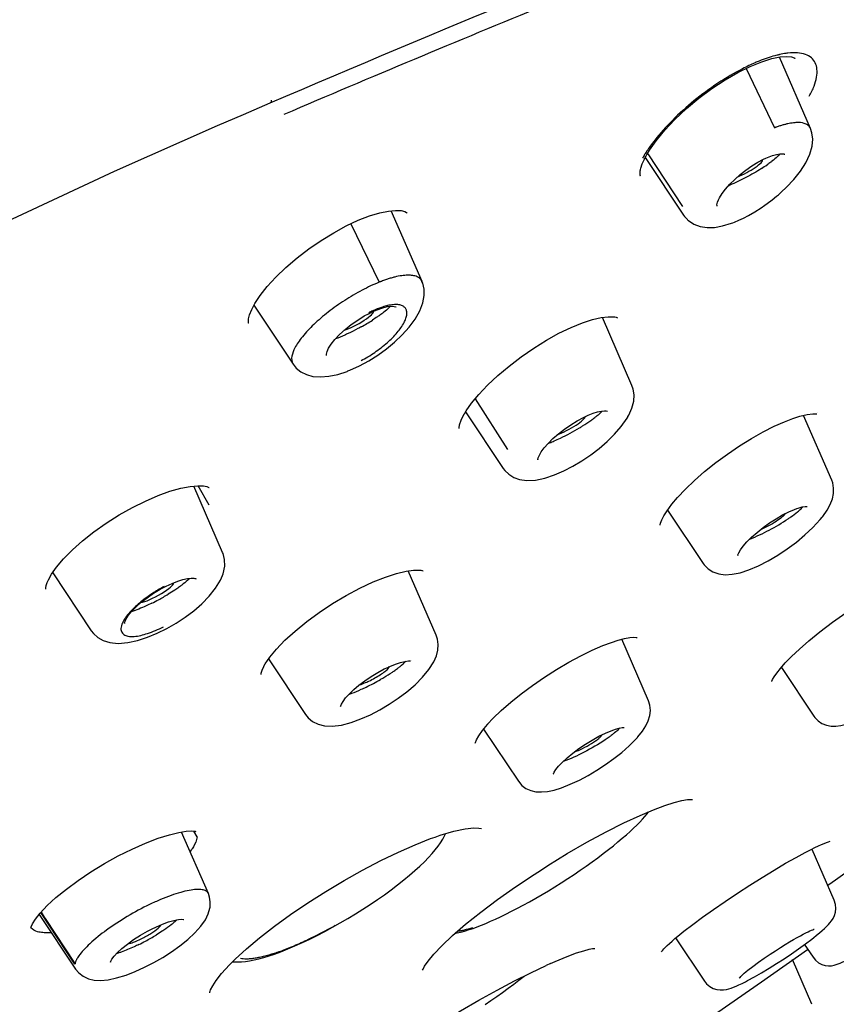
# Model space of a CAD drawing. Header units: millimetres. Extents: x -404 to 1150, y -993 to 2209.
# Tile 13 of 28: x 237 to 254, y 116 to 137. Entities that reach past the tile are written whole.
import ezdxf

# ---------------------------------------------------------------- set-up
doc = ezdxf.new("R2010")
doc.units = ezdxf.units.MM
doc.header["$LTSCALE"] = 23.1
for name, color, linetype in [('_K0413_1_1_1', 7, 'CONTINUOUS'), ('MSBR-10_1_1_1', 7, 'CONTINUOUS'), ('MSBR-11_1_1_1', 7, 'CONTINUOUS'), ('MSBR-14_1_1_1', 7, 'CONTINUOUS'), ('MSBR-2_1_1_1', 7, 'CONTINUOUS'), ('MSBR-40_1_1_1', 7, 'CONTINUOUS')]:
    doc.layers.add(name, color=color, linetype=linetype)

msp = doc.modelspace()

# ---------------------------------------------------------------- linework, layer by layer
at = {"layer": '_K0413_1_1_1', "color": 7, "linetype": 'CONTINUOUS'}
for p, q in [((253.679, 134.742), (253.016, 136.268)), ((252.307, 136.024), (252.915, 134.755)), ((250.152, 134.121), (250.971, 132.89)), ((250.205, 134.198), (250.947, 133.071)), ((252.557, 134.019), (252.68, 134.084)), ((252.68, 134.084), (252.73, 134.107)), ((252.73, 134.107), (252.764, 134.122)), ((252.73, 134.107), (252.73, 134.107)), ((252.43, 133.941), (252.557, 134.019)), ((251.684, 133.082), (251.685, 133.082)), ((245.382, 131.472), (244.725, 132.982)), ((251.056, 132.79), (251.074, 132.774)), ((251.074, 132.774), (251.189, 132.697)), ((252.248, 132.825), (252.248, 132.825)), ((243.86, 132.704), (244.469, 131.456)), ((241.791, 130.962), (242.627, 129.706)), ((244.827, 130.926), (244.827, 130.926)), ((244.148, 130.735), (244.236, 130.782)), ((244.236, 130.782), (244.296, 130.812)), ((244.236, 130.782), (244.236, 130.782)), ((244.296, 130.812), (244.424, 130.868)), ((249.866, 129.251), (249.235, 130.703)), ((243.341, 129.891), (243.341, 129.891)), ((246.514, 128.96), (247.211, 127.878)), ((246.312, 128.685), (247.117, 127.476)), ((248.698, 128.495), (248.832, 128.567)), ((248.832, 128.567), (248.9, 128.599)), ((248.9, 128.599), (248.93, 128.612)), ((248.9, 128.599), (248.9, 128.599)), ((249.339, 128.709), (249.339, 128.709)), ((254.134, 127.226), (253.533, 128.609)), ((248.297, 128.217), (248.425, 128.317)), ((241.122, 125.679), (240.505, 127.1)), ((250.628, 126.586), (251.389, 125.442)), ((253.389, 126.618), (253.388, 126.618)), ((252.67, 126.211), (252.807, 126.31)), ((252.807, 126.31), (252.948, 126.401)), ((252.123, 125.632), (252.123, 125.632)), ((237.491, 125.248), (238.316, 124.008)), ((245.685, 123.912), (245.087, 125.287)), ((239.913, 124.959), (240.041, 125.018)), ((240.041, 125.018), (240.163, 125.065)), ((240.556, 125.119), (240.556, 125.119)), ((239.786, 124.892), (239.871, 124.937)), ((239.871, 124.937), (239.913, 124.959)), ((239.026, 124.166), (239.026, 124.165)), ((250.219, 122.51), (249.648, 123.825)), ((242.103, 123.404), (242.892, 122.219)), ((245.158, 123.37), (245.158, 123.371)), ((244.436, 123.115), (244.575, 123.19)), ((244.575, 123.19), (244.648, 123.225)), ((244.648, 123.225), (244.648, 123.225)), ((253.059, 123.225), (253.755, 122.18)), ((243.639, 122.396), (243.639, 122.395)), ((246.698, 121.905), (247.441, 120.79)), ((249.479, 121.892), (249.479, 121.892)), ((248.874, 121.582), (249.019, 121.671)), ((248.733, 121.487), (248.874, 121.582)), ((240.818, 118.39), (240.246, 119.706)), ((254.188, 118.248), (253.716, 119.333)), ((240.853, 118.097), (240.854, 118.1)), ((237.203, 117.945), (237.981, 116.777)), ((237.966, 116.884), (237.236, 117.986)), ((237.243, 117.992), (237.311, 117.889)), ((237.311, 117.889), (237.332, 117.857)), ((237.332, 117.857), (237.968, 116.896)), ((239.518, 117.586), (239.62, 117.639)), ((239.801, 117.718), (239.802, 117.721)), ((250.796, 117.445), (251.414, 116.517)), ((253.708, 117.418), (253.846, 117.528)), ((253.845, 117.527), (253.876, 117.553)), ((253.548, 117.308), (253.735, 117.028)), ((253.712, 116.024), (253.297, 116.979)), ((252.236, 116.659), (252.267, 116.686)), ((252.336, 116.53), (252.484, 116.611)), ((252.289, 116.506), (252.316, 116.52)), ((252.316, 116.519), (252.336, 116.53))]:
    msp.add_line(p, q, dxfattribs=at)
for points in [[(253.147, 133.464), (253.171, 133.487), (253.324, 133.65), (253.464, 133.825), (253.581, 134.004), (253.669, 134.189), (253.717, 134.363), (253.729, 134.51), (253.712, 134.645), (253.679, 134.743)], [(252.764, 134.122), (252.868, 134.161), (252.958, 134.187), (253.031, 134.198), (253.085, 134.2), (253.11, 134.197)], [(253.11, 134.197), (253.118, 134.194), (253.131, 134.189), (253.131, 134.189), (253.131, 134.189)], [(252.178, 133.755), (252.302, 133.852), (252.43, 133.941)], [(251.793, 133.348), (251.866, 133.445), (251.957, 133.548), (252.062, 133.653), (252.178, 133.755)], [(252.994, 133.324), (253.003, 133.332), (253.078, 133.399), (253.147, 133.464)], [(251.685, 133.082), (251.684, 133.084), (251.683, 133.11), (251.696, 133.164), (251.716, 133.215)], [(251.717, 133.217), (251.74, 133.261), (251.793, 133.348)], [(252.707, 133.1), (252.757, 133.136), (252.859, 133.213), (252.957, 133.293), (252.994, 133.324)], [(252.248, 132.825), (252.359, 132.882), (252.493, 132.959), (252.624, 133.043), (252.707, 133.1)], [(250.971, 132.89), (250.992, 132.862), (251.043, 132.803), (251.053, 132.793)], [(252.023, 132.727), (252.055, 132.739), (252.149, 132.779), (252.248, 132.825)], [(251.189, 132.697), (251.324, 132.646), (251.471, 132.624), (251.629, 132.628), (251.801, 132.658), (251.991, 132.715), (252.024, 132.727)], [(243.799, 129.558), (243.842, 129.575), (244.046, 129.668), (244.244, 129.776), (244.436, 129.897), (244.62, 130.031), (244.795, 130.175), (244.959, 130.329), (245.106, 130.492), (245.238, 130.669), (245.337, 130.845), (245.401, 131.013), (245.429, 131.168), (245.426, 131.307), (245.396, 131.436), (245.381, 131.472)], [(244.424, 130.868), (244.543, 130.909), (244.647, 130.933), (244.73, 130.942), (244.788, 130.939), (244.819, 130.931), (244.826, 130.927), (244.827, 130.926)], [(243.867, 130.549), (244.007, 130.647), (244.148, 130.735)], [(243.354, 129.971), (243.387, 130.043), (243.442, 130.13), (243.52, 130.23), (243.62, 130.336), (243.737, 130.444), (243.867, 130.549)], [(243.341, 129.891), (243.341, 129.893), (243.341, 129.919), (243.354, 129.971)], [(242.627, 129.706), (242.696, 129.621), (242.794, 129.541), (242.911, 129.482), (243.05, 129.443), (243.21, 129.43), (243.389, 129.444), (243.583, 129.486), (243.779, 129.55), (243.8, 129.558)], [(249.782, 128.584), (249.8, 128.615), (249.867, 128.767), (249.905, 128.911), (249.913, 129.048), (249.894, 129.172), (249.866, 129.251)], [(247.117, 127.476), (247.148, 127.434), (247.234, 127.35), (247.341, 127.283), (247.467, 127.239), (247.624, 127.218), (247.806, 127.227), (248.003, 127.268), (248.21, 127.337), (248.408, 127.422), (248.604, 127.523), (248.797, 127.639), (248.985, 127.766), (249.166, 127.904), (249.337, 128.052), (249.495, 128.207), (249.637, 128.371), (249.761, 128.548), (249.784, 128.587)], [(248.93, 128.612), (249.037, 128.655), (249.133, 128.685), (249.214, 128.702), (249.277, 128.709), (249.314, 128.708)], [(249.314, 128.708), (249.319, 128.707), (249.342, 128.702), (249.344, 128.702)], [(248.425, 128.317), (248.56, 128.41), (248.698, 128.495)], [(247.859, 127.663), (247.859, 127.661), (247.859, 127.67), (247.866, 127.703), (247.888, 127.757), (247.93, 127.829), (247.993, 127.916), (248.077, 128.012), (248.179, 128.114), (248.297, 128.217)], [(253.925, 126.428), (253.942, 126.449), (254.035, 126.582), (254.103, 126.707), (254.149, 126.826), (254.173, 126.942), (254.175, 127.057), (254.155, 127.166), (254.134, 127.226)], [(252.948, 126.401), (253.086, 126.481), (253.219, 126.548)], [(253.219, 126.548), (253.339, 126.6), (253.388, 126.618)], [(253.389, 126.618), (253.42, 126.629), (253.504, 126.652), (253.567, 126.662), (253.607, 126.663)], [(251.389, 125.443), (251.408, 125.416), (251.493, 125.328), (251.598, 125.263), (251.723, 125.22), (251.86, 125.204), (252.009, 125.213), (252.175, 125.247), (252.366, 125.309), (252.573, 125.397), (252.779, 125.503), (252.984, 125.624), (253.186, 125.758), (253.38, 125.902), (253.563, 126.054), (253.733, 126.214), (253.89, 126.385), (253.927, 126.431)], [(252.126, 125.625), (252.127, 125.621), (252.129, 125.614), (252.132, 125.631), (252.149, 125.672), (252.185, 125.734), (252.243, 125.813), (252.324, 125.905), (252.424, 126.005), (252.541, 126.108), (252.67, 126.211)], [(241.12, 125.187), (241.133, 125.223), (241.167, 125.386), (241.164, 125.529), (241.131, 125.658), (241.122, 125.679)], [(238.316, 124.008), (238.361, 123.95), (238.454, 123.865), (238.572, 123.798), (238.711, 123.755), (238.89, 123.737), (239.095, 123.753), (239.304, 123.799), (239.519, 123.869), (239.726, 123.955), (239.929, 124.056), (240.128, 124.171), (240.321, 124.298), (240.505, 124.436), (240.677, 124.585), (240.836, 124.747), (240.971, 124.914), (241.076, 125.087), (241.119, 125.185)], [(240.163, 125.065), (240.274, 125.099), (240.37, 125.12), (240.448, 125.129), (240.506, 125.129), (240.53, 125.125)], [(240.53, 125.125), (240.544, 125.122), (240.559, 125.115), (240.557, 125.118), (240.556, 125.119)], [(239.508, 124.713), (239.644, 124.807), (239.786, 124.892)], [(239.027, 124.163), (239.027, 124.162), (239.028, 124.173), (239.037, 124.209), (239.063, 124.265), (239.11, 124.338), (239.18, 124.424), (239.272, 124.518), (239.382, 124.616), (239.508, 124.713)], [(245.632, 123.34), (245.689, 123.468), (245.721, 123.59), (245.73, 123.711), (245.714, 123.824), (245.685, 123.912)], [(242.892, 122.219), (242.952, 122.145), (243.045, 122.068), (243.161, 122.01), (243.296, 121.976), (243.465, 121.967), (243.66, 121.991), (243.865, 122.044), (244.078, 122.121), (244.282, 122.212), (244.483, 122.317), (244.682, 122.436), (244.875, 122.566), (245.059, 122.704), (245.232, 122.853), (245.395, 123.015), (245.53, 123.179), (245.634, 123.343)], [(244.816, 123.295), (244.925, 123.33), (245.017, 123.352), (245.09, 123.362), (245.133, 123.363)], [(244.161, 122.939), (244.296, 123.03), (244.436, 123.115)], [(244.648, 123.225), (244.694, 123.246), (244.816, 123.295)], [(243.639, 122.395), (243.641, 122.392), (243.643, 122.385), (243.646, 122.399), (243.661, 122.438), (243.694, 122.496), (243.749, 122.57), (243.826, 122.655), (243.922, 122.748), (244.035, 122.844), (244.161, 122.939)], [(249.98, 121.724), (249.994, 121.741), (250.09, 121.861), (250.163, 121.974), (250.216, 122.083), (250.249, 122.193), (250.261, 122.306), (250.25, 122.415), (250.219, 122.51)], [(253.755, 122.18), (253.773, 122.155), (253.842, 122.083), (253.925, 122.028), (254.023, 121.989), (254.124, 121.971), (254.225, 121.971), (254.331, 121.985), (254.441, 122.012), (254.563, 122.052), (254.704, 122.11)], [(249.299, 121.818), (249.423, 121.871), (249.479, 121.892)], [(249.479, 121.892), (249.512, 121.903), (249.596, 121.926), (249.659, 121.938), (249.699, 121.94)], [(247.441, 120.79), (247.514, 120.703), (247.601, 120.638), (247.705, 120.592), (247.816, 120.566), (247.935, 120.561), (248.064, 120.573), (248.206, 120.603), (248.364, 120.653), (248.547, 120.725), (248.743, 120.817), (248.931, 120.917), (249.117, 121.028), (249.301, 121.148), (249.479, 121.276), (249.647, 121.408), (249.806, 121.548), (249.954, 121.696), (249.982, 121.727)], [(249.019, 121.671), (249.162, 121.751), (249.299, 121.818)], [(248.298, 121.11), (248.378, 121.194), (248.48, 121.288), (248.601, 121.388), (248.733, 121.487)], [(248.186, 120.944), (248.188, 120.951), (248.205, 120.985), (248.24, 121.04), (248.298, 121.11)], [(240.854, 118.1), (240.856, 118.114), (240.859, 118.215), (240.845, 118.311), (240.818, 118.39)], [(237.981, 116.777), (238.051, 116.693), (238.144, 116.622), (238.253, 116.571), (238.374, 116.542), (238.514, 116.534), (238.674, 116.548), (238.858, 116.586), (239.058, 116.647), (239.256, 116.723), (239.455, 116.814), (239.652, 116.915), (239.846, 117.027), (240.032, 117.147), (240.21, 117.274), (240.379, 117.411), (240.529, 117.551), (240.657, 117.694), (240.753, 117.832), (240.816, 117.958), (240.851, 118.08), (240.853, 118.097)], [(253.876, 117.553), (253.932, 117.601), (253.982, 117.646), (254.025, 117.687), (254.063, 117.727), (254.097, 117.766), (254.13, 117.809), (254.163, 117.86), (254.191, 117.92), (254.213, 117.991), (254.222, 118.072), (254.216, 118.156), (254.188, 118.248)], [(239.836, 117.736), (239.968, 117.784), (240.083, 117.817), (240.176, 117.836), (240.243, 117.841), (240.283, 117.839), (240.293, 117.837)], [(239.62, 117.639), (239.694, 117.674), (239.836, 117.736)], [(253.142, 117.302), (253.235, 117.358), (253.32, 117.408), (253.397, 117.452), (253.465, 117.49), (253.527, 117.523), (253.581, 117.55), (253.628, 117.574), (253.669, 117.592), (253.704, 117.607), (253.732, 117.618), (253.753, 117.626), (253.763, 117.628)], [(239.221, 117.407), (239.367, 117.5), (239.518, 117.586)], [(252.484, 116.611), (252.637, 116.699), (252.795, 116.794), (252.956, 116.895), (253.117, 116.999), (253.275, 117.105), (253.428, 117.212), (253.572, 117.316), (253.708, 117.418)], [(238.724, 116.939), (238.725, 116.934), (238.726, 116.927), (238.732, 116.946), (238.756, 116.988), (238.802, 117.051), (238.874, 117.128), (238.97, 117.217), (239.087, 117.311), (239.221, 117.407)], [(252.817, 117.093), (252.933, 117.17), (253.041, 117.239), (253.142, 117.302)], [(252.569, 116.921), (252.694, 117.009), (252.817, 117.093)], [(253.735, 117.028), (253.786, 116.966), (253.852, 116.913), (253.925, 116.875), (253.997, 116.854), (254.067, 116.846), (254.133, 116.849), (254.186, 116.858), (254.233, 116.871), (254.275, 116.887), (254.316, 116.904), (254.359, 116.923), (254.405, 116.946), (254.457, 116.973), (254.515, 117.005)], [(252.31, 116.723), (252.344, 116.75), (252.449, 116.832), (252.569, 116.921)], [(252.158, 116.579), (252.159, 116.58), (252.164, 116.587), (252.175, 116.599), (252.19, 116.615), (252.211, 116.636), (252.236, 116.659)], [(252.267, 116.686), (252.303, 116.717), (252.31, 116.723)], [(251.414, 116.517), (251.462, 116.458), (251.529, 116.402), (251.605, 116.362), (251.68, 116.339), (251.754, 116.33), (251.825, 116.333), (251.884, 116.342), (251.936, 116.355), (251.987, 116.371), (252.039, 116.39), (252.094, 116.413), (252.153, 116.439), (252.218, 116.47), (252.289, 116.506)]]:
    msp.add_lwpolyline(points, dxfattribs=at)
for centre, radius, start, end in [((250.715, 136.909), 3.581, 302.4296, 304.6837), ((250.735, 136.454), 3.17, 292.1574, 292.7001), ((245.029, 129.373), 1.628, 108.358, 115.275), ((245.006, 129.439), 1.558, 106.5073, 108.3508), ((245.06, 129.302), 1.705, 115.2025, 118.4998), ((241.864, 134.505), 4.577, 298.9991, 302.493), ((239.88, 125.643), 0.746, 315.133, 316.1823), ((241.351, 122.159), 3.16, 122.5507, 125.1727), ((241.19, 122.417), 2.856, 119.9346, 122.6172), ((237.472, 128.906), 4.811, 298.2638, 301.1608), ((240.855, 123.002), 2.182, 116.6708, 119.9574), ((237.443, 128.95), 4.863, 296.4316, 298.3148), ((237.207, 121.615), 4.809, 298.1509, 301.2471), ((237.185, 121.646), 4.847, 296.3194, 298.2058)]:
    msp.add_arc(centre, radius, start, end, dxfattribs=at)
for centre, ratio, start_param, end_param in [((252.281, 133.866), 0.180982, 4.192888, 6.278085), ((243.966, 130.623), 0.181198, -2.387294, 0.052618), ((248.49, 128.383), 0.180894, -2.27018, -0.060759), ((239.693, 124.822), 0.181037, -2.675474, -0.013707)]:
    msp.add_ellipse(centre, major_axis=(0.376, 0.205), ratio=ratio, start_param=start_param, end_param=end_param, dxfattribs=at)
for points, knots in [([(253.679, 134.743), (253.67, 134.762), (253.645, 134.799), (253.561, 134.856), (253.444, 134.872), (253.312, 134.863), (253.213, 134.846), (253.128, 134.825), (253.072, 134.809), (253.025, 134.794), (252.989, 134.782), (252.959, 134.771), (252.937, 134.763), (252.924, 134.759), (252.918, 134.755), (252.915, 134.755)], [0, 0, 0, 0, 0.077419, 0.159033, 0.362619, 0.492997, 0.643211, 0.725656, 0.812725, 0.857985, 0.904189, 0.951719, 0.975396, 0.988163, 1, 1, 1, 1]), ([(252.857, 134.04), (252.849, 134.034), (252.815, 134.008), (252.78, 133.983), (252.753, 133.964)], [0, 0, 0, 0, 0.238532, 1, 1, 1, 1]), ([(253.01, 134.173), (253, 134.163), (252.952, 134.115), (252.9, 134.072), (252.857, 134.04)], [0, 0, 0, 0, 0.212242, 1, 1, 1, 1]), ([(252.636, 133.886), (252.526, 133.817), (252.305, 133.689), (252.074, 133.578), (251.958, 133.53)], [0, 0, 0, 0, 0.508262, 1, 1, 1, 1]), ([(245.381, 131.472), (245.372, 131.494), (245.342, 131.536), (245.272, 131.579), (245.181, 131.603), (245.071, 131.608), (244.942, 131.596), (244.824, 131.572), (244.722, 131.545), (244.64, 131.519), (244.57, 131.494), (244.52, 131.476), (244.492, 131.464), (244.476, 131.46), (244.469, 131.456)], [0, 0, 0, 0, 0.07331, 0.152531, 0.245871, 0.357649, 0.489642, 0.641691, 0.724855, 0.812536, 0.90438, 0.951751, 0.97577, 1, 1, 1, 1]), ([(244.469, 131.456), (244.345, 131.406), (244.092, 131.286), (243.726, 131.073), (243.381, 130.825), (243.077, 130.567), (242.866, 130.346), (242.736, 130.173), (242.628, 129.999), (242.563, 129.803), (242.627, 129.706)], [0, 0, 0, 0, 0.151311, 0.313409, 0.47582, 0.628204, 0.761535, 0.818925, 0.869195, 1, 1, 1, 1]), ([(244.081, 129.783), (244.132, 129.806), (244.23, 129.862), (244.417, 129.986), (244.635, 130.15), (244.847, 130.364), (244.979, 130.544), (245.04, 130.679), (245.06, 130.764), (245.057, 130.84), (245.029, 130.903), (244.977, 130.949), (244.904, 130.975), (244.813, 130.981), (244.746, 130.974), (244.711, 130.968)], [0, 0, 0, 0, 0.087355, 0.177458, 0.355376, 0.517178, 0.651107, 0.70523, 0.750541, 0.788455, 0.822223, 0.856303, 0.895394, 0.942927, 1, 1, 1, 1]), ([(244.707, 130.943), (244.698, 130.933), (244.653, 130.886), (244.603, 130.844), (244.563, 130.813)], [0, 0, 0, 0, 0.209589, 1, 1, 1, 1]), ([(244.711, 130.968), (244.699, 130.966), (244.649, 130.957), (244.601, 130.944), (244.564, 130.933)], [0, 0, 0, 0, 0.236689, 1, 1, 1, 1]), ([(244.463, 130.739), (244.452, 130.731), (244.406, 130.699), (244.358, 130.668), (244.322, 130.645)], [0, 0, 0, 0, 0.240081, 1, 1, 1, 1]), ([(244.563, 130.813), (244.555, 130.807), (244.522, 130.781), (244.489, 130.757), (244.463, 130.739)], [0, 0, 0, 0, 0.237677, 1, 1, 1, 1]), ([(244.083, 130.502), (244.059, 130.489), (243.968, 130.439), (243.874, 130.392), (243.804, 130.358)], [0, 0, 0, 0, 0.253609, 1, 1, 1, 1]), ([(243.804, 130.358), (243.78, 130.347), (243.691, 130.306), (243.6, 130.268), (243.532, 130.243)], [0, 0, 0, 0, 0.266076, 1, 1, 1, 1]), ([(248.99, 128.501), (248.999, 128.507), (249.032, 128.531), (249.066, 128.556), (249.09, 128.575)], [0, 0, 0, 0, 0.26203, 1, 1, 1, 1]), ([(249.09, 128.575), (249.097, 128.581), (249.125, 128.603), (249.152, 128.626), (249.171, 128.644)], [0, 0, 0, 0, 0.266833, 1, 1, 1, 1]), ([(249.171, 128.644), (249.177, 128.649), (249.198, 128.668), (249.218, 128.689), (249.232, 128.704)], [0, 0, 0, 0, 0.27352, 1, 1, 1, 1]), ([(248.749, 128.344), (248.77, 128.357), (248.852, 128.407), (248.932, 128.46), (248.99, 128.501)], [0, 0, 0, 0, 0.262592, 1, 1, 1, 1]), ([(248.205, 128.063), (248.249, 128.082), (248.435, 128.167), (248.615, 128.264), (248.749, 128.344)], [0, 0, 0, 0, 0.238437, 1, 1, 1, 1]), ([(248.075, 128.01), (248.085, 128.014), (248.129, 128.031), (248.172, 128.049), (248.205, 128.063)], [0, 0, 0, 0, 0.240076, 1, 1, 1, 1]), ([(253.142, 126.509), (253.136, 126.498), (253.116, 126.472), (253.054, 126.415), (252.942, 126.336), (252.785, 126.245), (252.67, 126.189), (252.612, 126.165)], [0, 0, 0, 0, 0.059571, 0.14841, 0.398678, 0.703098, 1, 1, 1, 1]), ([(253.205, 126.4), (253.224, 126.413), (253.292, 126.46), (253.359, 126.51), (253.406, 126.549)], [0, 0, 0, 0, 0.273202, 1, 1, 1, 1]), ([(253.406, 126.549), (253.417, 126.558), (253.456, 126.591), (253.493, 126.627), (253.516, 126.654)], [0, 0, 0, 0, 0.286883, 1, 1, 1, 1]), ([(252.384, 125.965), (252.526, 126.021), (252.806, 126.155), (253.074, 126.312), (253.205, 126.4)], [0, 0, 0, 0, 0.491928, 1, 1, 1, 1]), ([(240.409, 125.116), (240.398, 125.106), (240.347, 125.057), (240.292, 125.014), (240.248, 124.981)], [0, 0, 0, 0, 0.214555, 1, 1, 1, 1]), ([(240.141, 124.905), (240.127, 124.895), (240.068, 124.855), (240.007, 124.817), (239.961, 124.789)], [0, 0, 0, 0, 0.240415, 1, 1, 1, 1]), ([(240.248, 124.981), (240.24, 124.975), (240.205, 124.949), (240.169, 124.924), (240.141, 124.905)], [0, 0, 0, 0, 0.239458, 1, 1, 1, 1]), ([(239.531, 124.742), (239.446, 124.682), (239.293, 124.562), (239.155, 124.423), (239.098, 124.353)], [0, 0, 0, 0, 0.535832, 1, 1, 1, 1]), ([(239.608, 124.595), (239.568, 124.576), (239.425, 124.507), (239.278, 124.446), (239.169, 124.411)], [0, 0, 0, 0, 0.277847, 1, 1, 1, 1]), ([(239.098, 124.353), (239.062, 124.307), (239.002, 124.222), (238.958, 124.125), (238.951, 124.08)], [0, 0, 0, 0, 0.565871, 1, 1, 1, 1]), ([(238.951, 124.08), (238.947, 124.051), (238.952, 123.991), (239.012, 123.92), (239.11, 123.88), (239.186, 123.882), (239.229, 123.885)], [0, 0, 0, 0, 0.222479, 0.43005, 0.671846, 1, 1, 1, 1]), ([(239.229, 123.885), (239.328, 123.894), (239.544, 123.948), (239.748, 124.035), (239.856, 124.092)], [0, 0, 0, 0, 0.447341, 1, 1, 1, 1]), ([(244.857, 123.201), (244.875, 123.215), (244.938, 123.263), (244.999, 123.315), (245.037, 123.356)], [0, 0, 0, 0, 0.289857, 1, 1, 1, 1]), ([(244.375, 122.998), (244.415, 123.021), (244.488, 123.065), (244.584, 123.131), (244.649, 123.187), (244.682, 123.225), (244.687, 123.242)], [0, 0, 0, 0, 0.345529, 0.645586, 0.870011, 1, 1, 1, 1]), ([(244.495, 122.967), (244.518, 122.98), (244.604, 123.03), (244.688, 123.084), (244.749, 123.125)], [0, 0, 0, 0, 0.259454, 1, 1, 1, 1]), ([(244.749, 123.125), (244.759, 123.132), (244.795, 123.156), (244.831, 123.182), (244.857, 123.201)], [0, 0, 0, 0, 0.259921, 1, 1, 1, 1]), ([(244.043, 122.85), (244.055, 122.853), (244.11, 122.871), (244.163, 122.893), (244.204, 122.911)], [0, 0, 0, 0, 0.215828, 1, 1, 1, 1]), ([(244.085, 122.755), (244.119, 122.77), (244.258, 122.836), (244.394, 122.908), (244.495, 122.967)], [0, 0, 0, 0, 0.241568, 1, 1, 1, 1]), ([(244.204, 122.911), (244.218, 122.918), (244.276, 122.945), (244.332, 122.974), (244.375, 122.998)], [0, 0, 0, 0, 0.240727, 1, 1, 1, 1]), ([(243.819, 122.648), (243.839, 122.655), (243.929, 122.687), (244.018, 122.724), (244.085, 122.755)], [0, 0, 0, 0, 0.227489, 1, 1, 1, 1]), ([(249.604, 121.929), (249.597, 121.921), (249.564, 121.884), (249.527, 121.851), (249.497, 121.826)], [0, 0, 0, 0, 0.21347, 1, 1, 1, 1]), ([(249.297, 121.678), (249.152, 121.58), (248.859, 121.41), (248.551, 121.267), (248.397, 121.212)], [0, 0, 0, 0, 0.517208, 1, 1, 1, 1]), ([(248.632, 121.414), (248.694, 121.436), (248.82, 121.492), (248.97, 121.575), (249.084, 121.649), (249.152, 121.699), (249.2, 121.743), (249.224, 121.771), (249.23, 121.785)], [0, 0, 0, 0, 0.27459, 0.582227, 0.723977, 0.845239, 0.938789, 1, 1, 1, 1]), ([(249.405, 121.754), (249.397, 121.748), (249.361, 121.722), (249.325, 121.697), (249.297, 121.678)], [0, 0, 0, 0, 0.239683, 1, 1, 1, 1]), ([(249.497, 121.826), (249.49, 121.82), (249.46, 121.796), (249.429, 121.772), (249.405, 121.754)], [0, 0, 0, 0, 0.235556, 1, 1, 1, 1]), ([(240.818, 118.39), (240.808, 118.412), (240.768, 118.453), (240.674, 118.479), (240.551, 118.482), (240.397, 118.46), (240.216, 118.416), (240.012, 118.349), (239.79, 118.262), (239.475, 118.119), (239.085, 117.909), (238.658, 117.629), (238.349, 117.384), (238.156, 117.192), (238.081, 117.102), (238.05, 117.058)], [0, 0, 0, 0, 0.022302, 0.050607, 0.088353, 0.136517, 0.194715, 0.261758, 0.336094, 0.415907, 0.583576, 0.747401, 0.890615, 0.950151, 1, 1, 1, 1]), ([(239.383, 117.423), (239.454, 117.458), (239.579, 117.528), (239.698, 117.61), (239.746, 117.653)], [0, 0, 0, 0, 0.55085, 1, 1, 1, 1]), ([(239.746, 117.653), (239.759, 117.664), (239.779, 117.684), (239.797, 117.707), (239.801, 117.718)], [0, 0, 0, 0, 0.599481, 1, 1, 1, 1]), ([(240.066, 117.757), (240.052, 117.745), (239.988, 117.693), (239.92, 117.645), (239.867, 117.609)], [0, 0, 0, 0, 0.2251, 1, 1, 1, 1]), ([(240.146, 117.83), (240.14, 117.824), (240.115, 117.799), (240.088, 117.775), (240.066, 117.757)], [0, 0, 0, 0, 0.227012, 1, 1, 1, 1]), ([(239.098, 117.319), (239.139, 117.323), (239.236, 117.356), (239.329, 117.396), (239.383, 117.423)], [0, 0, 0, 0, 0.406293, 1, 1, 1, 1]), ([(239.867, 117.609), (239.854, 117.601), (239.8, 117.564), (239.744, 117.529), (239.702, 117.504)], [0, 0, 0, 0, 0.241306, 1, 1, 1, 1]), ([(239.334, 117.302), (239.3, 117.285), (239.175, 117.225), (239.047, 117.171), (238.951, 117.137)], [0, 0, 0, 0, 0.271884, 1, 1, 1, 1]), ([(238.05, 117.058), (238.04, 117.043), (238.026, 117.022), (238.009, 116.993), (237.998, 116.973), (237.988, 116.953), (237.981, 116.934), (237.976, 116.917), (237.972, 116.907), (237.965, 116.898), (237.968, 116.897)], [0, 0, 0, 0, 0.287762, 0.422466, 0.552051, 0.674386, 0.785991, 0.889613, 0.948088, 1, 1, 1, 1]), ([(238.951, 117.137), (238.943, 117.134), (238.91, 117.123), (238.878, 117.113), (238.854, 117.107)], [0, 0, 0, 0, 0.265311, 1, 1, 1, 1]), ([(237.968, 116.897), (237.97, 116.896), (237.973, 116.897), (237.975, 116.892), (237.968, 116.89), (237.966, 116.887), (237.966, 116.884)], [0, 0, 0, 0, 0.252949, 0.389218, 0.6554, 1, 1, 1, 1])]:
    msp.add_open_spline(points, degree=3, knots=knots, dxfattribs=at)
msp.add_open_spline([(253.034, 134.2), (253.026, 134.191), (253.018, 134.182), (253.01, 134.173)], degree=3, dxfattribs=at)
at = {"layer": 'MSBR-10_1_1_1', "color": 7, "linetype": 'CONTINUOUS'}
for p, q in [((245.823, 119.552), (245.862, 119.625)), ((245.862, 119.625), (245.882, 119.668))]:
    msp.add_line(p, q, dxfattribs=at)
for points in [[(245.724, 119.403), (245.777, 119.478), (245.823, 119.552)], [(242.227, 117.098), (242.363, 117.147), (242.513, 117.207), (242.667, 117.272), (242.825, 117.342), (242.984, 117.417), (243.145, 117.497), (243.308, 117.581), (243.471, 117.67), (243.635, 117.762), (243.797, 117.857), (243.959, 117.954), (244.118, 118.055), (244.275, 118.157), (244.428, 118.261), (244.578, 118.366), (244.723, 118.471), (244.861, 118.577), (244.993, 118.681), (245.116, 118.783), (245.231, 118.883), (245.336, 118.979), (245.432, 119.072), (245.518, 119.16), (245.595, 119.244), (245.664, 119.325), (245.724, 119.403)], [(241.523, 116.932), (241.608, 116.941), (241.698, 116.954), (241.794, 116.973), (241.896, 116.997), (242.004, 117.027), (242.118, 117.061), (242.227, 117.098)], [(241.335, 116.933), (241.366, 116.93), (241.443, 116.929), (241.523, 116.932)]]:
    msp.add_lwpolyline(points, dxfattribs=at)
msp.add_arc((240.834, 121.314), 4.424, 288.2736, 289.2231, dxfattribs=at)
for points, knots in [([(242.291, 117.136), (242.386, 117.17), (242.584, 117.246), (242.887, 117.379), (243.205, 117.536), (243.42, 117.651), (243.528, 117.712)], [0, 0, 0, 0, 0.221737, 0.465667, 0.727165, 1, 1, 1, 1]), ([(242.221, 117.113), (242.145, 117.088), (242.034, 117.055), (241.89, 117.021), (241.795, 117.004), (241.708, 116.993), (241.631, 116.99), (241.562, 116.993), (241.521, 117), (241.502, 117.005)], [0, 0, 0, 0, 0.326701, 0.471569, 0.603489, 0.722193, 0.827612, 0.919981, 1, 1, 1, 1])]:
    msp.add_open_spline(points, degree=3, knots=knots, dxfattribs=at)
at = {"layer": 'MSBR-11_1_1_1', "color": 7, "linetype": 'CONTINUOUS'}
msp.add_lwpolyline([(246.09, 117.539), (246.101, 117.541), (246.168, 117.555), (246.238, 117.573), (246.312, 117.594), (246.389, 117.619), (246.471, 117.647), (246.558, 117.679), (246.649, 117.714), (246.744, 117.753), (246.845, 117.797), (246.95, 117.844), (247.06, 117.895), (247.175, 117.951), (247.294, 118.011), (247.418, 118.075), (247.546, 118.143), (247.676, 118.215), (247.81, 118.291), (247.945, 118.37), (248.082, 118.452), (248.22, 118.536), (248.357, 118.622), (248.494, 118.71), (248.629, 118.799), (248.762, 118.889), (248.891, 118.979), (249.017, 119.068), (249.138, 119.157), (249.254, 119.244), (249.365, 119.329), (249.47, 119.412), (249.568, 119.493), (249.661, 119.571), (249.747, 119.646), (249.828, 119.719), (249.902, 119.788), (249.97, 119.855), (250.033, 119.919), (250.09, 119.981), (250.143, 120.04), (250.19, 120.097), (250.219, 120.135)], dxfattribs=at)
msp.add_open_spline([(246.457, 117.659), (246.4, 117.64), (246.317, 117.616), (246.21, 117.592), (246.162, 117.584), (246.139, 117.581)], degree=3, knots=[0, 0, 0, 0, 0.550996, 0.788612, 1, 1, 1, 1], dxfattribs=at)
at = {"layer": 'MSBR-14_1_1_1', "color": 7, "linetype": 'CONTINUOUS'}
msp.add_lwpolyline([(246.728, 116.02), (246.854, 116.106), (246.98, 116.192), (247.103, 116.279), (247.223, 116.366), (247.34, 116.452), (247.453, 116.538), (247.561, 116.623), (247.567, 116.628)], dxfattribs=at)
at = {"layer": 'MSBR-2_1_1_1', "color": 7, "linetype": 'CONTINUOUS'}
for p, q in [((253.342, 136.241), (253.344, 136.239)), ((250.187, 134.186), (250.241, 134.276)), ((250.049, 133.856), (250.051, 133.863)), ((250.051, 133.863), (250.051, 133.864)), ((250.042, 133.813), (250.042, 133.813)), ((250.047, 133.722), (250.046, 133.724)), ((244.477, 132.937), (244.666, 132.977)), ((241.744, 130.874), (241.813, 131.002)), ((241.744, 130.874), (241.743, 130.871)), ((246.287, 128.643), (246.285, 128.64)), ((246.287, 128.643), (246.324, 128.704)), ((253.822, 128.667), (253.823, 128.666)), ((253.126, 128.475), (253.304, 128.543)), ((253.306, 128.543), (253.304, 128.543)), ((240.228, 127.054), (240.427, 127.093)), ((240.427, 127.093), (240.589, 127.107)), ((240.835, 126.689), (240.599, 127.107)), ((240.831, 127.066), (240.831, 127.065)), ((250.616, 126.57), (250.72, 126.711)), ((250.72, 126.711), (250.72, 126.712)), ((250.721, 126.712), (250.841, 126.855)), ((250.548, 126.46), (250.616, 126.57)), ((250.464, 126.284), (250.464, 126.285)), ((245.391, 125.301), (245.391, 125.301)), ((237.375, 125.04), (237.374, 125.037)), ((237.346, 124.894), (237.346, 124.894)), ((253.882, 123.984), (253.882, 123.984)), ((249.428, 123.759), (249.427, 123.758)), ((249.428, 123.759), (249.571, 123.805)), ((242.002, 123.246), (242.004, 123.249)), ((242.003, 123.249), (242.033, 123.301)), ((246.675, 121.878), (246.781, 122.005)), ((246.782, 122.007), (246.781, 122.006)), ((240.575, 119.602), (240.506, 119.725)), ((245.662, 119.598), (245.66, 119.598)), ((253.569, 119.269), (253.569, 119.27)), ((254.048, 118.57), (254.07, 118.585)), ((237.122, 117.842), (237.227, 117.975)), ((237.026, 117.654), (237.026, 117.653)), ((250.785, 117.428), (250.845, 117.478)), ((250.845, 117.478), (250.845, 117.478)), ((252.637, 116.507), (253.619, 117.194)), ((241.338, 116.936), (241.338, 116.937)), ((248.127, 116.896), (248.031, 116.852)), ((251.699, 115.856), (252.637, 116.507)), ((240.837, 116.298), (240.836, 116.3))]:
    msp.add_line(p, q, dxfattribs=at)
for points in [[(250.241, 134.276), (250.383, 134.479), (250.566, 134.703), (250.785, 134.935), (251.031, 135.165), (251.296, 135.386), (251.574, 135.592), (251.855, 135.777), (252.13, 135.937), (252.394, 136.067), (252.64, 136.168), (252.857, 136.235)], [(252.857, 136.235), (253.033, 136.271), (253.173, 136.282)], [(253.173, 136.282), (253.274, 136.272), (253.329, 136.253), (253.343, 136.241), (253.344, 136.239)], [(250.088, 133.982), (250.132, 134.082), (250.172, 134.16)], [(250.172, 134.16), (250.179, 134.173), (250.187, 134.186)], [(250.042, 133.813), (250.043, 133.818), (250.045, 133.836), (250.049, 133.856)], [(250.051, 133.863), (250.059, 133.896), (250.088, 133.982)], [(250.046, 133.724), (250.041, 133.742), (250.04, 133.789), (250.042, 133.813)], [(244.666, 132.977), (244.817, 132.991), (244.934, 132.986)], [(244.934, 132.986), (245.014, 132.967), (245.053, 132.947), (245.065, 132.932)], [(241.813, 131.002), (241.925, 131.172), (242.075, 131.362), (242.261, 131.564), (242.474, 131.77), (242.711, 131.973), (242.965, 132.168), (243.229, 132.35), (243.497, 132.514), (243.763, 132.658), (244.018, 132.778), (244.258, 132.871), (244.477, 132.937)], [(241.679, 130.579), (241.678, 130.582), (241.673, 130.611), (241.676, 130.67), (241.698, 130.76), (241.743, 130.873)], [(249.025, 130.657), (249.211, 130.7), (249.355, 130.718), (249.463, 130.718), (249.502, 130.712)], [(249.502, 130.712), (249.531, 130.705), (249.558, 130.693), (249.56, 130.692)], [(246.324, 128.704), (246.437, 128.867), (246.592, 129.055), (246.782, 129.257), (246.999, 129.461), (247.24, 129.664), (247.499, 129.861), (247.768, 130.047), (248.039, 130.215), (248.307, 130.363), (248.566, 130.488), (248.807, 130.586), (249.025, 130.657)], [(246.176, 128.33), (246.178, 128.328), (246.177, 128.346), (246.185, 128.407), (246.217, 128.504), (246.285, 128.64)], [(253.306, 128.543), (253.455, 128.591), (253.609, 128.627), (253.729, 128.643), (253.807, 128.643), (253.815, 128.643)], [(250.841, 126.855), (251.008, 127.033), (251.202, 127.219), (251.42, 127.41), (251.656, 127.599), (251.906, 127.783), (252.161, 127.957), (252.418, 128.116), (252.668, 128.257), (252.906, 128.377), (253.126, 128.475)], [(240.589, 127.107), (240.711, 127.103), (240.787, 127.087), (240.825, 127.07), (240.831, 127.065), (240.831, 127.066)], [(237.468, 125.216), (237.575, 125.368), (237.725, 125.544), (237.914, 125.734), (238.13, 125.926), (238.373, 126.118), (238.637, 126.305), (238.914, 126.481), (239.193, 126.639), (239.471, 126.778), (239.742, 126.896), (239.997, 126.988), (240.228, 127.054)], [(250.472, 126.262), (250.472, 126.268), (250.48, 126.308), (250.504, 126.374), (250.548, 126.46)], [(237.375, 125.04), (237.399, 125.093), (237.468, 125.216)], [(244.598, 125.155), (244.838, 125.232), (245.041, 125.281), (245.199, 125.302), (245.313, 125.303), (245.353, 125.299)], [(245.353, 125.299), (245.381, 125.293), (245.405, 125.284), (245.405, 125.284)], [(253.882, 123.984), (254.15, 124.188), (254.433, 124.389), (254.721, 124.579), (255.006, 124.755), (255.274, 124.906), (255.509, 125.029), (255.714, 125.125), (255.886, 125.196), (256.028, 125.247), (256.143, 125.28), (256.227, 125.296), (256.267, 125.301)], [(237.346, 124.894), (237.345, 124.897), (237.344, 124.923), (237.354, 124.976), (237.375, 125.039)], [(242.271, 123.613), (242.454, 123.803), (242.671, 124.001), (242.918, 124.201), (243.187, 124.399), (243.472, 124.588), (243.764, 124.762), (244.054, 124.917), (244.335, 125.049), (244.598, 125.155)], [(253.039, 123.202), (253.143, 123.32), (253.277, 123.457), (253.445, 123.616), (253.644, 123.79), (253.882, 123.984)], [(246.782, 122.007), (246.904, 122.137), (247.076, 122.303), (247.276, 122.479), (247.5, 122.659), (247.741, 122.839), (247.996, 123.014), (248.258, 123.181), (248.519, 123.335), (248.775, 123.472), (249.018, 123.591), (249.243, 123.689), (249.427, 123.758)], [(249.571, 123.805), (249.71, 123.841), (249.82, 123.86), (249.904, 123.868), (249.958, 123.866), (249.977, 123.863)], [(242.033, 123.301), (242.13, 123.442), (242.271, 123.613)], [(241.944, 123.075), (241.944, 123.076), (241.946, 123.102), (241.964, 123.162), (242.002, 123.246)], [(252.854, 122.922), (252.856, 122.929), (252.872, 122.964), (252.905, 123.023), (252.959, 123.102), (253.039, 123.202)], [(246.517, 121.606), (246.517, 121.602), (246.521, 121.618), (246.543, 121.673), (246.593, 121.762), (246.675, 121.878)], [(247.932, 118.901), (248.067, 118.987), (248.486, 119.243), (248.906, 119.486), (249.313, 119.707), (249.696, 119.9), (250.039, 120.059), (250.327, 120.181), (250.569, 120.271), (250.771, 120.336), (250.932, 120.376), (251.055, 120.398), (251.135, 120.403), (251.16, 120.402)], [(240.183, 119.695), (240.34, 119.721), (240.457, 119.728), (240.535, 119.723), (240.552, 119.72)], [(245.662, 119.598), (245.769, 119.635), (246.061, 119.721), (246.305, 119.773), (246.486, 119.793), (246.595, 119.791)], [(246.595, 119.791), (246.651, 119.78), (246.652, 119.781)], [(254.07, 118.585), (254.214, 118.686), (254.367, 118.792), (254.53, 118.903), (254.701, 119.018), (254.881, 119.138), (255.069, 119.261), (255.263, 119.387), (255.462, 119.513), (255.663, 119.638), (255.862, 119.758)], [(237.227, 117.975), (237.375, 118.133), (237.561, 118.305), (237.783, 118.487), (238.033, 118.672), (238.306, 118.855), (238.595, 119.031), (238.891, 119.195), (239.186, 119.341), (239.471, 119.468), (239.743, 119.571), (239.984, 119.647), (240.183, 119.695)], [(241.338, 116.937), (241.39, 116.987), (241.63, 117.208), (241.911, 117.445), (242.228, 117.693), (242.573, 117.944), (242.941, 118.194), (243.324, 118.438), (243.715, 118.673), (244.11, 118.893), (244.499, 119.096), (244.876, 119.277), (245.233, 119.434), (245.564, 119.564), (245.66, 119.598)], [(253.569, 119.27), (253.609, 119.29), (253.694, 119.334), (253.774, 119.373), (253.849, 119.408), (253.916, 119.438), (253.975, 119.463), (254.026, 119.483), (254.067, 119.497), (254.098, 119.507)], [(250.845, 117.478), (250.977, 117.584), (251.164, 117.729), (251.376, 117.886), (251.608, 118.052), (251.858, 118.224), (252.118, 118.399), (252.383, 118.571), (252.647, 118.737), (252.903, 118.893), (253.147, 119.037), (253.373, 119.164), (253.569, 119.27)], [(245.395, 116.754), (245.395, 116.751), (245.403, 116.774), (245.438, 116.84), (245.512, 116.948), (245.632, 117.093), (245.806, 117.276), (246.035, 117.491), (246.314, 117.733), (246.638, 117.992), (246.994, 118.261), (247.377, 118.532), (247.777, 118.801), (247.932, 118.901)], [(237.026, 117.654), (237.031, 117.677), (237.06, 117.743), (237.122, 117.842)], [(250.669, 117.326), (250.723, 117.375), (250.785, 117.428)], [(248.127, 116.896), (248.223, 116.938), (248.483, 117.046), (248.684, 117.121), (248.836, 117.17), (248.95, 117.2), (249.027, 117.214), (249.071, 117.218)], [(250.498, 117.151), (250.495, 117.145), (250.496, 117.147), (250.507, 117.161), (250.524, 117.183), (250.55, 117.211), (250.582, 117.244), (250.622, 117.283), (250.669, 117.326)], [(240.846, 116.267), (240.847, 116.276), (240.865, 116.332), (240.91, 116.42), (240.986, 116.536), (241.101, 116.682), (241.267, 116.865), (241.338, 116.936)], [(243.755, 114.217), (243.815, 114.266), (244.075, 114.469), (244.373, 114.69), (244.701, 114.922), (245.055, 115.161), (245.428, 115.404), (245.813, 115.645), (246.206, 115.881), (246.598, 116.109), (246.984, 116.324), (247.357, 116.522), (247.709, 116.699), (248.031, 116.852)]]:
    msp.add_lwpolyline(points, dxfattribs=at)
for centre, radius, start, end in [((399.024, -231.367), 398.466, 112.27259, 113.14051), ((253.785, 133.209), 3.206, 108.69, 111.965), ((253.535, 134.048), 2.329, 103.362, 104.0518), ((253.504, 134.179), 2.195, 102.6708, 103.3619), ((252.495, 132.724), 2.773, 148.3025, 150.0518), ((252.62, 132.648), 2.92, 147.7511, 148.3128), ((239.338, 120.056), 1.337, 324.7304, 327.859), ((237.343, 118.867), 1.314, 273.0344, 275.046)]:
    msp.add_arc(centre, radius, start, end, dxfattribs=at)
for points, knots in [([(253.199, 136.351), (253.185, 136.35), (253.126, 136.342), (253.067, 136.331), (253.022, 136.321)], [0, 0, 0, 0, 0.238926, 1, 1, 1, 1]), ([(253.653, 135.431), (253.696, 135.499), (253.76, 135.632), (253.818, 135.827), (253.825, 135.998), (253.794, 136.146), (253.706, 136.263), (253.568, 136.333), (253.395, 136.365), (253.268, 136.359), (253.199, 136.351)], [0, 0, 0, 0, 0.171389, 0.312316, 0.429996, 0.532397, 0.627986, 0.731315, 0.853094, 1, 1, 1, 1]), ([(252.586, 136.182), (252.557, 136.17), (252.436, 136.12), (252.319, 136.063), (252.231, 136.017)], [0, 0, 0, 0, 0.240017, 1, 1, 1, 1]), ([(252.969, 136.308), (252.952, 136.304), (252.881, 136.285), (252.811, 136.263), (252.758, 136.246)], [0, 0, 0, 0, 0.241096, 1, 1, 1, 1]), ([(252.231, 136.017), (252.05, 135.923), (251.69, 135.713), (251.19, 135.34), (250.736, 134.934), (250.469, 134.639), (250.352, 134.491)], [0, 0, 0, 0, 0.250736, 0.511895, 0.76677, 1, 1, 1, 1]), ([(250.352, 134.491), (250.333, 134.467), (250.263, 134.374), (250.196, 134.279), (250.15, 134.206)], [0, 0, 0, 0, 0.261513, 1, 1, 1, 1]), ([(240.575, 119.602), (240.573, 119.583), (240.553, 119.491), (240.509, 119.407), (240.47, 119.344)], [0, 0, 0, 0, 0.211214, 1, 1, 1, 1]), ([(237.413, 117.554), (237.368, 117.552), (237.286, 117.552), (237.15, 117.573), (237.06, 117.621), (237.027, 117.668)], [0, 0, 0, 0, 0.322091, 0.591306, 1, 1, 1, 1])]:
    msp.add_open_spline(points, degree=3, knots=knots, dxfattribs=at)
at = {"layer": 'MSBR-40_1_1_1', "color": 7, "linetype": 'CONTINUOUS'}
for p, q in [((241.566, 135.042), (242.136, 135.287)), ((241.013, 134.803), (241.566, 135.042))]:
    msp.add_line(p, q, dxfattribs=at)
msp.add_lwpolyline([(210.885, 118.017), (212.742, 119.298), (215.063, 120.835), (217.522, 122.4), (220.08, 123.965), (222.689, 125.503), (225.347, 127.012), (228.04, 128.485), (230.753, 129.913), (233.485, 131.295), (236.186, 132.606), (238.81, 133.825), (241.013, 134.803)], dxfattribs=at)
for points, knots in [([(242.136, 135.286), (245.758, 136.838), (252.746, 139.717), (259.828, 142.361), (263.242, 143.552)], [0, 0, 0, 0, 0.52148, 1, 1, 1, 1]), ([(207.168, 122.032), (209.526, 123.685), (214.548, 126.968), (222.448, 131.615), (230.676, 135.966), (236.273, 138.612), (239.042, 139.825)], [0, 0, 0, 0, 0.236376, 0.492102, 0.751939, 1, 1, 1, 1])]:
    msp.add_open_spline(points, degree=3, knots=knots, dxfattribs=at)
for points in [[(242.157, 135.311), (242.153, 135.301), (242.146, 135.291), (242.136, 135.287)], [(242.162, 135.345), (242.161, 135.334), (242.16, 135.322), (242.157, 135.311)]]:
    msp.add_open_spline(points, degree=3, dxfattribs=at)

doc.saveas('drawing.dxf')
